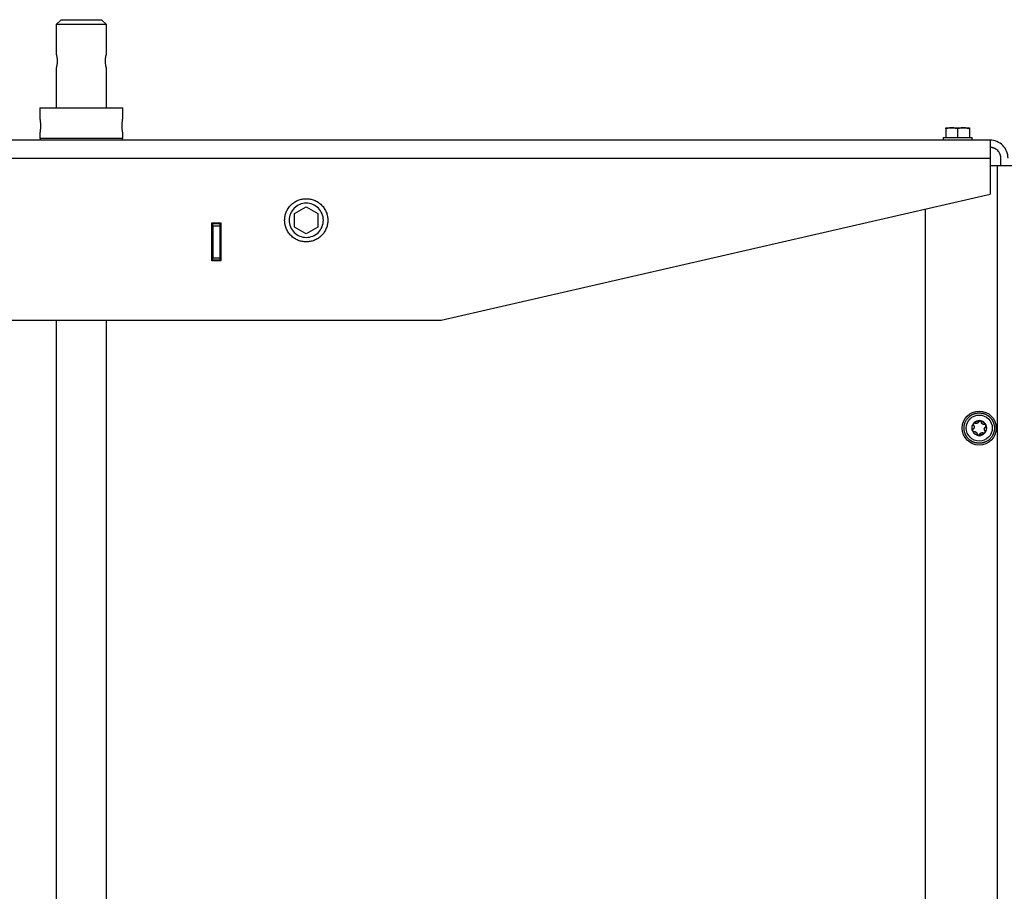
# Model space of a CAD drawing. Header units: millimetres. Extents: x -3787 to 418, y -511 to 3927.
# Tile 35 of 87: x -1455 to -908, y 1342 to 1827. Entities that reach past the tile are written whole.
import ezdxf

# ---------------------------------------------------------------- set-up
doc = ezdxf.new("R2010")
doc.units = ezdxf.units.MM

msp = doc.modelspace()

# ---------------------------------------------------------------- linework, layer by layer
at = {"color": 7, "linetype": 'Continuous', "lineweight": 25}
for p, q in [((-1432.26, 1826.81), (-1435.01, 1824.06)), ((-1435.01, 1824.06), (-1435.01, 1807.81)), ((-1407.01, 1824.06), (-1435.01, 1824.06)), ((-1407.01, 1824.06), (-1409.76, 1826.81)), ((-1407.01, 1807.81), (-1407.01, 1824.06)), ((-1435.01, 1799.81), (-1435.01, 1777.81)), ((-1407.01, 1777.81), (-1407.01, 1799.81)), ((-1444.01, 1777.81), (-1444.01, 1771.61)), ((-1398.01, 1771.61), (-1398.01, 1777.81)), ((-1444.01, 1764.01), (-1444.01, 1760.81)), ((-1398.01, 1760.81), (-1398.01, 1764.01)), ((-940.51, 1766.13), (-940.51, 1761.41)), ((-934.01, 1766.13), (-934.01, 1761.41)), ((-927.51, 1766.13), (-927.51, 1761.41)), ((-916.01, 1759.81), (-1926.01, 1759.81)), ((-1443.91, 1760.81), (-1443.91, 1759.81)), ((-1398.11, 1759.81), (-1398.11, 1760.81)), ((-942.01, 1761.41), (-942.01, 1759.81)), ((-926.01, 1759.81), (-926.01, 1761.41)), ((-1926.01, 1749.81), (-916.01, 1749.81)), ((-916.01, 1749.81), (-916.01, 1729.81)), ((-916.01, 1745.81), (-912.01, 1745.81)), ((-912.01, 1745.81), (-912.01, 914.44)), ((-910.01, 1745.81), (-910.01, 1749.81)), ((-1221.01, 1659.81), (-916.01, 1729.81)), ((-1302.51, 1719.06), (-1296.01, 1722.81)), ((-1302.51, 1711.56), (-1302.51, 1719.06)), ((-1296.01, 1722.81), (-1289.51, 1719.06)), ((-1289.51, 1719.06), (-1289.51, 1711.56)), ((-952.01, 1721.55), (-952.01, 14.81)), ((-1348.51, 1692.81), (-1348.51, 1713.81)), ((-1348.51, 1713.81), (-1343.51, 1713.81)), ((-1348.01, 1713.81), (-1348.01, 1713.31)), ((-1344.01, 1713.31), (-1348.01, 1713.31)), ((-1344.01, 1713.81), (-1344.01, 1713.31)), ((-1343.51, 1713.81), (-1343.51, 1692.81)), ((-1348.01, 1712.31), (-1344.01, 1712.31)), ((-1348.01, 1712.31), (-1348.01, 1694.31)), ((-1344.01, 1712.31), (-1344.01, 1694.31)), ((-1296.01, 1707.8), (-1302.51, 1711.56)), ((-1289.51, 1711.56), (-1296.01, 1707.8)), ((-1343.51, 1692.81), (-1348.51, 1692.81)), ((-1344.01, 1694.31), (-1348.01, 1694.31)), ((-1348.01, 1693.31), (-1344.01, 1693.31)), ((-1348.01, 1693.31), (-1348.01, 1692.81)), ((-1344.01, 1693.31), (-1344.01, 1692.81)), ((-1621.01, 1659.81), (-1221.01, 1659.81)), ((-1435.01, 1659.81), (-1435.01, 930.81)), ((-1407.01, 930.81), (-1407.01, 1659.81))]:
    msp.add_line(p, q, dxfattribs=at)
msp.add_circle((-922.01, 1599.81), 9.45, dxfattribs=at)
for points, knots in [([(-1432.26, 1826.81), (-1432.26, 1826.81), (-1431.96, 1826.81), (-1430.84, 1826.81), (-1430, 1826.81), (-1427.92, 1826.81), (-1426.67, 1826.81), (-1423.95, 1826.81), (-1422.48, 1826.81), (-1419.54, 1826.81), (-1418.06, 1826.81), (-1415.34, 1826.81), (-1414.09, 1826.81), (-1412.01, 1826.81), (-1411.18, 1826.81), (-1410.05, 1826.81), (-1409.76, 1826.81), (-1409.76, 1826.81)], [0, 0, 0, 0, 0.125, 0.125, 0.25, 0.25, 0.375, 0.375, 0.5, 0.5, 0.625, 0.625, 0.75, 0.75, 0.875, 0.875, 1, 1, 1, 1]), ([(-1435.01, 1807.81), (-1435.01, 1807.81), (-1435.01, 1807.81), (-1435, 1807.79), (-1435, 1807.77), (-1434.99, 1807.73), (-1434.97, 1807.69), (-1434.96, 1807.64), (-1434.94, 1807.57), (-1434.9, 1807.43), (-1434.83, 1807.15), (-1434.72, 1806.65), (-1434.6, 1806.05), (-1434.52, 1805.47), (-1434.47, 1804.97), (-1434.45, 1804.59), (-1434.43, 1804.2), (-1434.43, 1803.94), (-1434.42, 1803.81)], [0, 0, 0, 0, 0.031501, 0.062801, 0.093976, 0.125102, 0.156256, 0.187515, 0.218956, 0.250651, 0.375298, 0.500239, 0.625534, 0.749947, 0.813066, 0.875345, 0.937437, 1, 1, 1, 1]), ([(-1407.59, 1803.81), (-1407.59, 1803.88), (-1407.59, 1804.01), (-1407.59, 1804.2), (-1407.58, 1804.4), (-1407.57, 1804.59), (-1407.56, 1804.78), (-1407.54, 1804.97), (-1407.52, 1805.16), (-1407.5, 1805.41), (-1407.46, 1805.7), (-1407.41, 1806.04), (-1407.35, 1806.35), (-1407.28, 1806.74), (-1407.18, 1807.16), (-1407.1, 1807.46), (-1407.05, 1807.64), (-1407.03, 1807.74), (-1407.01, 1807.8), (-1407.01, 1807.81), (-1407.01, 1807.81)], [0, 0, 0, 0, 0.031406, 0.06261, 0.093694, 0.124739, 0.15583, 0.187047, 0.218472, 0.250186, 0.312488, 0.375068, 0.437608, 0.500316, 0.625352, 0.750108, 0.813048, 0.875273, 0.937387, 1, 1, 1, 1]), ([(-1434.42, 1803.81), (-1434.42, 1803.74), (-1434.43, 1803.61), (-1434.43, 1803.41), (-1434.44, 1803.22), (-1434.45, 1803.03), (-1434.46, 1802.84), (-1434.47, 1802.65), (-1434.49, 1802.46), (-1434.52, 1802.21), (-1434.56, 1801.92), (-1434.61, 1801.58), (-1434.66, 1801.27), (-1434.74, 1800.88), (-1434.83, 1800.46), (-1434.91, 1800.15), (-1434.96, 1799.98), (-1434.99, 1799.88), (-1435, 1799.82), (-1435.01, 1799.81), (-1435.01, 1799.81)], [0, 0, 0, 0, 0.0314058, 0.0626099, 0.0936937, 0.1247394, 0.1558297, 0.1870469, 0.2184723, 0.2501855, 0.3124876, 0.3750676, 0.4376081, 0.500316, 0.6253524, 0.7501081, 0.8130483, 0.8752727, 0.937387, 1, 1, 1, 1]), ([(-1407.01, 1799.81), (-1407.01, 1799.81), (-1407.01, 1799.81), (-1407.01, 1799.83), (-1407.02, 1799.85), (-1407.03, 1799.88), (-1407.04, 1799.93), (-1407.06, 1799.98), (-1407.07, 1800.04), (-1407.11, 1800.19), (-1407.18, 1800.46), (-1407.3, 1800.96), (-1407.41, 1801.57), (-1407.49, 1802.15), (-1407.54, 1802.64), (-1407.57, 1803.03), (-1407.59, 1803.42), (-1407.59, 1803.68), (-1407.59, 1803.81)], [0, 0, 0, 0, 0.031501, 0.062801, 0.093976, 0.125102, 0.156256, 0.187515, 0.218956, 0.250651, 0.375298, 0.500239, 0.625534, 0.749947, 0.813066, 0.875345, 0.937437, 1, 1, 1, 1]), ([(-1444.01, 1777.81), (-1444.01, 1777.81), (-1443.86, 1777.81), (-1443.27, 1777.81), (-1442.83, 1777.81), (-1441.68, 1777.81), (-1440.97, 1777.81), (-1439.3, 1777.81), (-1438.34, 1777.81), (-1436.21, 1777.81), (-1435.04, 1777.81), (-1432.53, 1777.81), (-1431.2, 1777.81), (-1428.42, 1777.81), (-1426.97, 1777.81), (-1424.02, 1777.81), (-1422.51, 1777.81), (-1419.5, 1777.81), (-1418, 1777.81), (-1415.04, 1777.81), (-1413.6, 1777.81), (-1410.82, 1777.81), (-1409.48, 1777.81), (-1406.98, 1777.81), (-1405.81, 1777.81), (-1403.68, 1777.81), (-1402.72, 1777.81), (-1401.05, 1777.81), (-1400.33, 1777.81), (-1399.18, 1777.81), (-1398.74, 1777.81), (-1398.16, 1777.81), (-1398.01, 1777.81), (-1398.01, 1777.81)], [0, 0, 0, 0, 0.0625, 0.0625, 0.125, 0.125, 0.1875, 0.1875, 0.25, 0.25, 0.3125, 0.3125, 0.375, 0.375, 0.4375, 0.4375, 0.5, 0.5, 0.5625, 0.5625, 0.625, 0.625, 0.6875, 0.6875, 0.75, 0.75, 0.8125, 0.8125, 0.875, 0.875, 0.9375, 0.9375, 1, 1, 1, 1]), ([(-1444.01, 1771.61), (-1444.01, 1771.61), (-1444.01, 1771.61), (-1444, 1771.59), (-1444, 1771.57), (-1444, 1771.54), (-1443.99, 1771.5), (-1443.98, 1771.45), (-1443.97, 1771.39), (-1443.95, 1771.25), (-1443.91, 1770.99), (-1443.85, 1770.52), (-1443.79, 1769.94), (-1443.74, 1769.39), (-1443.72, 1768.92), (-1443.7, 1768.55), (-1443.69, 1768.18), (-1443.69, 1767.93), (-1443.69, 1767.81)], [0, 0, 0, 0, 0.031465, 0.062712, 0.093817, 0.124855, 0.155902, 0.187035, 0.21833, 0.24986, 0.374591, 0.49942, 0.624396, 0.749087, 0.812219, 0.874661, 0.937044, 1, 1, 1, 1]), ([(-1443.69, 1767.81), (-1443.69, 1767.75), (-1443.69, 1767.62), (-1443.69, 1767.44), (-1443.7, 1767.25), (-1443.7, 1767.07), (-1443.71, 1766.89), (-1443.72, 1766.71), (-1443.73, 1766.53), (-1443.75, 1766.18), (-1443.79, 1765.68), (-1443.85, 1765.11), (-1443.91, 1764.63), (-1443.96, 1764.34), (-1443.98, 1764.17), (-1444, 1764.08), (-1444.01, 1764.02), (-1444.01, 1764.01), (-1444.01, 1764.01)], [0, 0, 0, 0, 0.03148, 0.062742, 0.093862, 0.124919, 0.155991, 0.187157, 0.218494, 0.250079, 0.3748, 0.499823, 0.624779, 0.749653, 0.812599, 0.874898, 0.937161, 1, 1, 1, 1]), ([(-1398.32, 1767.81), (-1398.32, 1767.87), (-1398.32, 1768), (-1398.32, 1768.18), (-1398.32, 1768.37), (-1398.31, 1768.55), (-1398.31, 1768.73), (-1398.3, 1768.91), (-1398.29, 1769.09), (-1398.27, 1769.44), (-1398.23, 1769.93), (-1398.17, 1770.51), (-1398.1, 1770.99), (-1398.06, 1771.28), (-1398.03, 1771.45), (-1398.02, 1771.54), (-1398.01, 1771.6), (-1398.01, 1771.61), (-1398.01, 1771.61)], [0, 0, 0, 0, 0.031452, 0.062687, 0.09378, 0.12481, 0.155856, 0.186994, 0.218304, 0.249861, 0.374491, 0.499422, 0.624296, 0.749089, 0.812178, 0.874616, 0.937018, 1, 1, 1, 1]), ([(-1398.01, 1764.01), (-1398.01, 1764.01), (-1398.01, 1764.01), (-1398.01, 1764.03), (-1398.01, 1764.05), (-1398.02, 1764.08), (-1398.03, 1764.12), (-1398.03, 1764.17), (-1398.04, 1764.23), (-1398.06, 1764.36), (-1398.1, 1764.63), (-1398.17, 1765.11), (-1398.23, 1765.68), (-1398.27, 1766.24), (-1398.3, 1766.7), (-1398.31, 1767.07), (-1398.32, 1767.44), (-1398.32, 1767.68), (-1398.32, 1767.81)], [0, 0, 0, 0, 0.031507, 0.062796, 0.093941, 0.125019, 0.156107, 0.187281, 0.218617, 0.250189, 0.375171, 0.50025, 0.625305, 0.750075, 0.812955, 0.875154, 0.937294, 1, 1, 1, 1]), ([(-937.26, 1766.71), (-937.35, 1766.71), (-937.53, 1766.71), (-937.8, 1766.69), (-938.12, 1766.67), (-938.49, 1766.62), (-939.03, 1766.53), (-939.71, 1766.38), (-940.24, 1766.21), (-940.51, 1766.13)], [0, 0, 0, 0, 0.081994, 0.164032, 0.24655, 0.372541, 0.49976, 0.744787, 1, 1, 1, 1]), ([(-940.51, 1766.13), (-940.51, 1766.16), (-940.51, 1766.24), (-940.51, 1766.33), (-940.51, 1766.42), (-940.51, 1766.49), (-940.51, 1766.57), (-940.51, 1766.64), (-940.51, 1766.7), (-940.51, 1766.71), (-940.51, 1766.71)], [0, 0, 0, 0, 0.103638, 0.205104, 0.304738, 0.402919, 0.500067, 0.668868, 0.83439, 1, 1, 1, 1]), ([(-940.51, 1766.71), (-940.51, 1766.71), (-940.43, 1766.71), (-940.14, 1766.71), (-939.92, 1766.71), (-939.35, 1766.71), (-939.01, 1766.71), (-938.2, 1766.71), (-937.75, 1766.71), (-937.26, 1766.71)], [0, 0, 0, 0, 0.25, 0.25, 0.5, 0.5, 0.75, 0.75, 1, 1, 1, 1]), ([(-934.01, 1766.13), (-934.12, 1766.16), (-934.33, 1766.24), (-934.66, 1766.33), (-934.98, 1766.42), (-935.3, 1766.49), (-935.69, 1766.57), (-936.16, 1766.64), (-936.71, 1766.7), (-937.08, 1766.71), (-937.26, 1766.71)], [0, 0, 0, 0, 0.1035491, 0.2049302, 0.3044818, 0.4025825, 0.4996505, 0.668596, 0.8342539, 1, 1, 1, 1]), ([(-937.26, 1766.71), (-936.77, 1766.71), (-936.24, 1766.71), (-935.14, 1766.71), (-934.58, 1766.71), (-933.44, 1766.71), (-932.87, 1766.71), (-931.78, 1766.71), (-931.25, 1766.71), (-930.76, 1766.71)], [0, 0, 0, 0, 0.25, 0.25, 0.5, 0.5, 0.75, 0.75, 1, 1, 1, 1]), ([(-930.76, 1766.71), (-930.85, 1766.71), (-931.03, 1766.71), (-931.3, 1766.69), (-931.62, 1766.67), (-931.99, 1766.62), (-932.53, 1766.53), (-933.21, 1766.38), (-933.74, 1766.21), (-934.01, 1766.13)], [0, 0, 0, 0, 0.081994, 0.164032, 0.24655, 0.372541, 0.49976, 0.744787, 1, 1, 1, 1]), ([(-927.51, 1766.13), (-927.62, 1766.16), (-927.83, 1766.24), (-928.16, 1766.33), (-928.48, 1766.42), (-928.8, 1766.49), (-929.19, 1766.57), (-929.66, 1766.64), (-930.21, 1766.7), (-930.58, 1766.71), (-930.76, 1766.71)], [0, 0, 0, 0, 0.1035491, 0.2049302, 0.3044818, 0.4025825, 0.4996505, 0.668596, 0.8342539, 1, 1, 1, 1]), ([(-930.76, 1766.71), (-930.27, 1766.71), (-929.81, 1766.71), (-929.01, 1766.71), (-928.66, 1766.71), (-928.1, 1766.71), (-927.88, 1766.71), (-927.58, 1766.71), (-927.51, 1766.71), (-927.51, 1766.71)], [0, 0, 0, 0, 0.25, 0.25, 0.5, 0.5, 0.75, 0.75, 1, 1, 1, 1]), ([(-927.51, 1766.71), (-927.51, 1766.71), (-927.51, 1766.71), (-927.51, 1766.69), (-927.51, 1766.67), (-927.51, 1766.62), (-927.51, 1766.53), (-927.51, 1766.38), (-927.51, 1766.21), (-927.51, 1766.13)], [0, 0, 0, 0, 0.0823414, 0.164728, 0.2476001, 0.3741504, 0.5019459, 0.745918, 1, 1, 1, 1]), ([(-1398.01, 1760.81), (-1398.01, 1760.81), (-1398.01, 1760.81), (-1398.03, 1760.81), (-1398.05, 1760.81), (-1398.08, 1760.81), (-1398.12, 1760.81), (-1398.18, 1760.81), (-1398.24, 1760.81), (-1398.31, 1760.81), (-1398.49, 1760.81), (-1398.87, 1760.81), (-1399.6, 1760.81), (-1400.55, 1760.81), (-1401.73, 1760.81), (-1403.12, 1760.81), (-1404.72, 1760.81), (-1406.48, 1760.81), (-1408.39, 1760.81), (-1410.41, 1760.81), (-1412.5, 1760.81), (-1414.64, 1760.81), (-1417.46, 1760.81), (-1421.01, 1760.81), (-1424.56, 1760.81), (-1427.37, 1760.81), (-1429.52, 1760.81), (-1431.61, 1760.81), (-1433.63, 1760.81), (-1435.54, 1760.81), (-1437.3, 1760.81), (-1438.89, 1760.81), (-1440.28, 1760.81), (-1441.47, 1760.81), (-1442.42, 1760.81), (-1443.15, 1760.81), (-1443.55, 1760.81), (-1443.77, 1760.81), (-1443.87, 1760.81), (-1443.95, 1760.81), (-1444, 1760.81), (-1444, 1760.81), (-1444.01, 1760.81)], [0, 0, 0, 0, 0.006487, 0.012964, 0.019435, 0.025902, 0.032367, 0.038835, 0.045306, 0.051785, 0.058273, 0.089144, 0.120023, 0.152182, 0.184348, 0.217191, 0.250041, 0.282884, 0.315734, 0.347892, 0.380058, 0.41093, 0.441809, 0.500001, 0.558193, 0.589065, 0.619944, 0.652102, 0.684268, 0.717111, 0.749961, 0.782804, 0.815655, 0.847813, 0.879979, 0.910851, 0.94173, 0.953398, 0.965044, 0.976682, 0.988329, 1, 1, 1, 1]), ([(-942.01, 1761.41), (-942.01, 1761.41), (-941.8, 1761.41), (-941, 1761.41), (-940.41, 1761.41), (-938.92, 1761.41), (-938.04, 1761.41), (-936.1, 1761.41), (-935.05, 1761.41), (-932.96, 1761.41), (-931.91, 1761.41), (-929.98, 1761.41), (-929.09, 1761.41), (-927.61, 1761.41), (-927.02, 1761.41), (-926.22, 1761.41), (-926.01, 1761.41), (-926.01, 1761.41)], [0, 0, 0, 0, 0.125, 0.125, 0.25, 0.25, 0.375, 0.375, 0.5, 0.5, 0.625, 0.625, 0.75, 0.75, 0.875, 0.875, 1, 1, 1, 1]), ([(-916.01, 1759.81), (-916.01, 1759.81), (-916.01, 1759.81), (-916.01, 1759.79), (-916.01, 1759.77), (-916.01, 1759.74), (-916.01, 1759.69), (-916.01, 1759.61), (-916.01, 1759.44), (-916.01, 1759.12), (-916.01, 1758.7), (-916.01, 1758.02), (-916.01, 1756.93), (-916.01, 1755.59), (-916.01, 1754.42), (-916.01, 1753.51), (-916.01, 1752.58), (-916.01, 1751.75), (-916.01, 1751.03), (-916.01, 1750.42), (-916.01, 1750.01), (-916.01, 1749.81)], [0, 0, 0, 0, 0.019453, 0.038872, 0.058275, 0.077679, 0.097104, 0.116567, 0.178313, 0.240094, 0.304415, 0.368769, 0.500007, 0.631244, 0.695565, 0.75992, 0.821667, 0.883447, 0.922314, 0.961117, 1, 1, 1, 1]), ([(-906.01, 1749.81), (-906.01, 1751.12), (-906.27, 1752.43), (-907.27, 1754.85), (-908.01, 1755.95), (-909.86, 1757.81), (-910.97, 1758.55), (-913.39, 1759.55), (-914.7, 1759.81), (-916.01, 1759.81)], [0, 0, 0, 0, 0.25, 0.25, 0.5, 0.5, 0.75, 0.75, 1, 1, 1, 1]), ([(-910.01, 1749.81), (-910.01, 1749.88), (-910.01, 1750.03), (-910.02, 1750.25), (-910.04, 1750.47), (-910.07, 1750.68), (-910.13, 1751.02), (-910.23, 1751.47), (-910.42, 1752.03), (-910.67, 1752.57), (-911.08, 1753.28), (-911.73, 1754.08), (-912.54, 1754.73), (-913.24, 1755.15), (-913.79, 1755.39), (-914.35, 1755.58), (-914.84, 1755.7), (-915.28, 1755.77), (-915.64, 1755.8), (-915.89, 1755.81), (-916.01, 1755.81)], [0, 0, 0, 0, 0.023335, 0.046628, 0.06991, 0.093212, 0.116565, 0.178301, 0.240092, 0.304402, 0.368768, 0.500006, 0.631244, 0.695553, 0.759919, 0.821655, 0.883446, 0.922309, 0.961112, 1, 1, 1, 1]), ([(-912.01, 1745.81), (-910.7, 1745.81), (-909.39, 1745.81), (-906.97, 1745.81), (-905.86, 1745.81), (-904.01, 1745.81), (-903.27, 1745.81), (-902.27, 1745.81), (-902.01, 1745.81), (-902.01, 1745.81)], [0, 0, 0, 0, 0.25, 0.25, 0.5, 0.5, 0.75, 0.75, 1, 1, 1, 1]), ([(-1308.01, 1715.31), (-1308.01, 1715.41), (-1308.01, 1715.62), (-1307.99, 1715.94), (-1307.97, 1716.25), (-1307.94, 1716.56), (-1307.91, 1716.87), (-1307.86, 1717.18), (-1307.76, 1717.77), (-1307.56, 1718.63), (-1307.18, 1719.75), (-1306.68, 1720.84), (-1305.86, 1722.25), (-1304.55, 1723.86), (-1302.63, 1725.41), (-1300.48, 1726.53), (-1298.25, 1727.17), (-1296.01, 1727.38), (-1293.77, 1727.17), (-1291.53, 1726.53), (-1289.38, 1725.41), (-1287.46, 1723.86), (-1286.16, 1722.25), (-1285.33, 1720.84), (-1284.84, 1719.75), (-1284.46, 1718.63), (-1284.24, 1717.7), (-1284.12, 1716.95), (-1284.05, 1716.41), (-1284.02, 1715.86), (-1284.01, 1715.49), (-1284.01, 1715.31)], [0, 0, 0, 0, 0.008343, 0.016672, 0.024993, 0.033311, 0.041633, 0.049965, 0.058311, 0.0892, 0.120102, 0.152279, 0.18447, 0.250119, 0.315767, 0.380052, 0.441771, 0.500002, 0.558232, 0.619951, 0.684236, 0.749885, 0.815534, 0.84771, 0.879901, 0.91079, 0.941693, 0.956282, 0.970843, 0.985405, 1, 1, 1, 1]), ([(-1286.51, 1715.31), (-1286.51, 1716.55), (-1286.76, 1717.8), (-1287.71, 1720.09), (-1288.41, 1721.15), (-1290.17, 1722.91), (-1291.22, 1723.61), (-1293.52, 1724.56), (-1294.76, 1724.81), (-1297.25, 1724.81), (-1298.49, 1724.56), (-1300.79, 1723.61), (-1301.85, 1722.91), (-1303.6, 1721.15), (-1304.31, 1720.09), (-1305.26, 1717.8), (-1305.51, 1716.55), (-1305.51, 1715.31)], [0, 0, 0, 0, 0.125, 0.125, 0.25, 0.25, 0.375, 0.375, 0.5, 0.5, 0.625, 0.625, 0.75, 0.75, 0.875, 0.875, 1, 1, 1, 1]), ([(-1348.01, 1712.31), (-1348.01, 1712.57), (-1348.01, 1712.83), (-1348.01, 1713.2), (-1348.01, 1713.31), (-1348.01, 1713.31)], [0, 0, 0, 0, 0.5, 0.5, 1, 1, 1, 1]), ([(-1344.01, 1713.31), (-1344.01, 1713.31), (-1344.01, 1713.2), (-1344.01, 1712.83), (-1344.01, 1712.57), (-1344.01, 1712.31)], [0, 0, 0, 0, 0.5, 0.5, 1, 1, 1, 1]), ([(-1284.01, 1715.31), (-1284.01, 1715.2), (-1284.01, 1715), (-1284.02, 1714.68), (-1284.04, 1714.37), (-1284.07, 1714.06), (-1284.11, 1713.75), (-1284.15, 1713.43), (-1284.25, 1712.85), (-1284.46, 1711.99), (-1284.84, 1710.87), (-1285.33, 1709.78), (-1286.16, 1708.37), (-1287.46, 1706.76), (-1289.38, 1705.2), (-1291.53, 1704.09), (-1293.77, 1703.45), (-1296.01, 1703.24), (-1298.25, 1703.45), (-1300.48, 1704.09), (-1302.63, 1705.2), (-1304.55, 1706.76), (-1305.86, 1708.37), (-1306.68, 1709.78), (-1307.18, 1710.87), (-1307.56, 1711.99), (-1307.78, 1712.92), (-1307.9, 1713.67), (-1307.96, 1714.21), (-1308, 1714.76), (-1308.01, 1715.13), (-1308.01, 1715.31)], [0, 0, 0, 0, 0.008343, 0.016672, 0.024993, 0.033311, 0.041633, 0.049965, 0.058311, 0.0892, 0.120102, 0.152279, 0.18447, 0.250119, 0.315767, 0.380052, 0.441771, 0.500002, 0.558232, 0.619951, 0.684236, 0.749885, 0.815534, 0.84771, 0.879901, 0.91079, 0.941693, 0.956282, 0.970843, 0.985405, 1, 1, 1, 1]), ([(-1305.51, 1715.31), (-1305.51, 1714.07), (-1305.26, 1712.82), (-1304.31, 1710.52), (-1303.6, 1709.47), (-1301.85, 1707.71), (-1300.79, 1707.01), (-1298.49, 1706.06), (-1297.25, 1705.81), (-1294.76, 1705.81), (-1293.52, 1706.06), (-1291.22, 1707.01), (-1290.17, 1707.71), (-1288.41, 1709.47), (-1287.71, 1710.52), (-1286.76, 1712.82), (-1286.51, 1714.07), (-1286.51, 1715.31)], [0, 0, 0, 0, 0.125, 0.125, 0.25, 0.25, 0.375, 0.375, 0.5, 0.5, 0.625, 0.625, 0.75, 0.75, 0.875, 0.875, 1, 1, 1, 1]), ([(-1348.01, 1693.31), (-1348.01, 1693.31), (-1348.01, 1693.42), (-1348.01, 1693.79), (-1348.01, 1694.05), (-1348.01, 1694.31)], [0, 0, 0, 0, 0.5, 0.5, 1, 1, 1, 1]), ([(-1344.01, 1694.31), (-1344.01, 1694.05), (-1344.01, 1693.79), (-1344.01, 1693.42), (-1344.01, 1693.31), (-1344.01, 1693.31)], [0, 0, 0, 0, 0.5, 0.5, 1, 1, 1, 1]), ([(-918.78, 1592), (-918.87, 1591.96), (-919.05, 1591.89), (-919.32, 1591.8), (-919.6, 1591.71), (-919.87, 1591.63), (-920.15, 1591.56), (-920.44, 1591.5), (-920.72, 1591.46), (-921.01, 1591.42), (-921.29, 1591.39), (-921.58, 1591.37), (-921.87, 1591.36), (-922.16, 1591.36), (-922.45, 1591.37), (-922.74, 1591.39), (-923.02, 1591.42), (-923.31, 1591.46), (-923.59, 1591.51), (-923.88, 1591.57), (-924.16, 1591.64), (-924.43, 1591.71), (-924.71, 1591.8), (-924.98, 1591.9), (-925.25, 1592), (-925.51, 1592.12), (-925.77, 1592.24), (-926.03, 1592.38), (-926.28, 1592.52), (-926.53, 1592.67), (-926.77, 1592.83), (-927.01, 1592.99), (-927.23, 1593.17), (-927.46, 1593.35), (-927.68, 1593.54), (-927.89, 1593.74), (-928.09, 1593.94), (-928.29, 1594.15), (-928.48, 1594.37), (-928.66, 1594.59), (-928.83, 1594.82), (-929, 1595.06), (-929.16, 1595.3), (-929.31, 1595.55), (-929.45, 1595.8), (-929.58, 1596.06), (-929.7, 1596.32), (-929.85, 1596.65), (-930.01, 1597.07), (-930.16, 1597.57), (-930.29, 1598.09), (-930.38, 1598.6), (-930.43, 1599.11), (-930.46, 1599.51), (-930.46, 1600.02), (-930.43, 1600.73), (-930.29, 1601.54), (-930.1, 1602.25), (-929.83, 1603.07), (-929.37, 1604.02), (-928.51, 1605.27), (-927.51, 1606.29), (-926.59, 1606.92), (-926.08, 1607.22), (-925.79, 1607.37), (-925.49, 1607.51), (-925.3, 1607.59), (-925.23, 1607.62)], [0, 0, 0, 0, 0.0108733, 0.0217466, 0.0326199, 0.0434932, 0.0543665, 0.0652398, 0.0761131, 0.0869864, 0.0978597, 0.108733, 0.1196063, 0.1304796, 0.1413529, 0.1522262, 0.1630995, 0.1739728, 0.1848462, 0.1957195, 0.2065928, 0.2174661, 0.2283394, 0.2392127, 0.250086, 0.2609593, 0.2718326, 0.2827059, 0.2935792, 0.3044525, 0.3153258, 0.3261991, 0.3370724, 0.3479457, 0.358819, 0.3696923, 0.3805656, 0.3914389, 0.4023122, 0.4131855, 0.4240588, 0.4349321, 0.4458054, 0.4566787, 0.467552, 0.4784253, 0.4892986, 0.5001719, 0.5199633, 0.5397549, 0.559557, 0.5793586, 0.5985892, 0.6177544, 0.6249171, 0.6561628, 0.6975253, 0.7182161, 0.7381568, 0.7953142, 0.8369998, 0.9096684, 0.9548102, 0.9624755, 0.9773461, 0.9913993, 1, 1, 1, 1]), ([(-919.24, 1593.11), (-921.02, 1592.37), (-923.01, 1592.38), (-926.56, 1593.85), (-927.97, 1595.26), (-929.44, 1598.82), (-929.44, 1600.81), (-927.97, 1604.37), (-926.55, 1605.78), (-924.78, 1606.51)], [0, 0, 0, 0, 0.25, 0.25, 0.5, 0.5, 0.75, 0.75, 1, 1, 1, 1]), ([(-923.59, 1603.63), (-924.09, 1603.42), (-924.55, 1603.12), (-925.31, 1602.35), (-925.62, 1601.89), (-926.03, 1600.89), (-926.14, 1600.35), (-926.14, 1599.27), (-926.04, 1598.73), (-925.62, 1597.73), (-925.32, 1597.27), (-924.55, 1596.51), (-924.09, 1596.2), (-923.09, 1595.78), (-922.55, 1595.68), (-921.47, 1595.67), (-920.93, 1595.78), (-920.43, 1595.99)], [0, 0, 0, 0, 0.125, 0.125, 0.25, 0.25, 0.375, 0.375, 0.5, 0.5, 0.625, 0.625, 0.75, 0.75, 0.875, 0.875, 1, 1, 1, 1]), ([(-925.23, 1607.62), (-925.15, 1607.65), (-924.97, 1607.73), (-924.69, 1607.82), (-924.42, 1607.91), (-924.14, 1607.99), (-923.86, 1608.06), (-923.58, 1608.11), (-923.29, 1608.16), (-923.01, 1608.2), (-922.72, 1608.23), (-922.43, 1608.25), (-922.14, 1608.26), (-921.86, 1608.26), (-921.57, 1608.25), (-921.28, 1608.23), (-920.99, 1608.2), (-920.71, 1608.16), (-920.42, 1608.11), (-920.14, 1608.05), (-919.86, 1607.98), (-919.58, 1607.91), (-919.31, 1607.82), (-919.03, 1607.72), (-918.77, 1607.61), (-918.5, 1607.5), (-918.24, 1607.38), (-917.99, 1607.24), (-917.73, 1607.1), (-917.49, 1606.95), (-917.25, 1606.79), (-917.01, 1606.63), (-916.78, 1606.45), (-916.56, 1606.27), (-916.34, 1606.08), (-916.13, 1605.88), (-915.93, 1605.68), (-915.73, 1605.47), (-915.54, 1605.25), (-915.36, 1605.02), (-915.18, 1604.79), (-915.02, 1604.56), (-914.86, 1604.32), (-914.71, 1604.07), (-914.57, 1603.82), (-914.44, 1603.56), (-914.31, 1603.3), (-914.16, 1602.95), (-913.99, 1602.5), (-913.83, 1601.94), (-913.7, 1601.38), (-913.61, 1600.81), (-913.56, 1600.23), (-913.55, 1599.66), (-913.58, 1599.08), (-913.65, 1598.51), (-913.76, 1597.94), (-913.91, 1597.38), (-914.09, 1596.83), (-914.31, 1596.3), (-914.57, 1595.78), (-914.86, 1595.29), (-915.19, 1594.81), (-915.54, 1594.36), (-915.93, 1593.93), (-916.35, 1593.53), (-916.79, 1593.15), (-917.26, 1592.81), (-917.74, 1592.51), (-918.25, 1592.23), (-918.6, 1592.08), (-918.78, 1592)], [0, 0, 0, 0, 0.0108704, 0.0217407, 0.0326111, 0.0434814, 0.0543518, 0.0652221, 0.0760925, 0.0869629, 0.0978332, 0.1087036, 0.1195739, 0.1304443, 0.1413146, 0.152185, 0.1630554, 0.1739257, 0.1847961, 0.1956664, 0.2065368, 0.2174071, 0.2282775, 0.2391479, 0.2500182, 0.2608886, 0.2717589, 0.2826293, 0.2934997, 0.30437, 0.3152404, 0.3261107, 0.3369811, 0.3478514, 0.3587218, 0.3695922, 0.3804625, 0.3913329, 0.4022032, 0.4130736, 0.4239439, 0.4348143, 0.4456847, 0.456555, 0.4674254, 0.4782957, 0.4891661, 0.5000364, 0.521774, 0.5435115, 0.5652491, 0.5869866, 0.6087242, 0.6304617, 0.6521993, 0.6739368, 0.6956744, 0.7174119, 0.7391494, 0.760887, 0.7826245, 0.8043621, 0.8260996, 0.8478372, 0.8695747, 0.8913123, 0.9130498, 0.9347874, 0.9565249, 0.9782625, 1, 1, 1, 1]), ([(-925.16, 1602.23), (-924.74, 1602.78), (-924.17, 1603.22), (-922.88, 1603.75), (-922.17, 1603.84), (-921.49, 1603.75)], [0, 0, 0, 0, 0.5, 0.5, 1, 1, 1, 1]), ([(-924.78, 1606.51), (-923, 1607.24), (-921, 1607.24), (-917.45, 1605.77), (-916.04, 1604.35), (-914.57, 1600.8), (-914.57, 1598.8), (-916.05, 1595.25), (-917.46, 1593.84), (-919.24, 1593.11)], [0, 0, 0, 0, 0.25, 0.25, 0.5, 0.5, 0.75, 0.75, 1, 1, 1, 1]), ([(-920.43, 1595.99), (-919.93, 1596.2), (-919.47, 1596.5), (-918.7, 1597.27), (-918.4, 1597.72), (-917.98, 1598.72), (-917.87, 1599.26), (-917.87, 1600.35), (-917.98, 1600.89), (-918.39, 1601.89), (-918.7, 1602.35), (-919.46, 1603.11), (-919.92, 1603.42), (-920.92, 1603.83), (-921.46, 1603.94), (-922.55, 1603.94), (-923.09, 1603.84), (-923.59, 1603.63)], [0, 0, 0, 0, 0.125, 0.125, 0.25, 0.25, 0.375, 0.375, 0.5, 0.5, 0.625, 0.625, 0.75, 0.75, 0.875, 0.875, 1, 1, 1, 1]), ([(-922.33, 1603.25), (-922.35, 1603.21), (-922.38, 1603.13), (-922.44, 1603.03), (-922.5, 1602.93), (-922.56, 1602.85), (-922.65, 1602.75), (-922.77, 1602.64), (-922.93, 1602.53), (-923.05, 1602.48), (-923.1, 1602.46)], [0, 0, 0, 0, 0.1108911, 0.2163688, 0.3164576, 0.4111867, 0.5005903, 0.6725163, 0.8388489, 1, 1, 1, 1]), ([(-921.49, 1603.75), (-921.52, 1603.75), (-921.58, 1603.76), (-921.66, 1603.76), (-921.75, 1603.74), (-921.84, 1603.72), (-921.92, 1603.69), (-922.01, 1603.64), (-922.11, 1603.57), (-922.2, 1603.48), (-922.28, 1603.37), (-922.31, 1603.29), (-922.33, 1603.25)], [0, 0, 0, 0, 0.084084, 0.167114, 0.249666, 0.332343, 0.415764, 0.500551, 0.619332, 0.738029, 0.870001, 1, 1, 1, 1]), ([(-921.49, 1603.75), (-920.8, 1603.66), (-920.14, 1603.38), (-919.04, 1602.54), (-918.6, 1601.97), (-918.33, 1601.33)], [0, 0, 0, 0, 0.5, 0.5, 1, 1, 1, 1]), ([(-920.8, 1603.04), (-920.8, 1603.07), (-920.81, 1603.13), (-920.84, 1603.22), (-920.88, 1603.32), (-920.93, 1603.42), (-921.02, 1603.53), (-921.15, 1603.63), (-921.31, 1603.72), (-921.43, 1603.74), (-921.49, 1603.75)], [0, 0, 0, 0, 0.086738, 0.173874, 0.262412, 0.381161, 0.500077, 0.668064, 0.833077, 1, 1, 1, 1]), ([(-925.68, 1598.29), (-925.95, 1598.93), (-926.04, 1599.64), (-925.86, 1601.02), (-925.58, 1601.68), (-925.16, 1602.23)], [0, 0, 0, 0, 0.5, 0.5, 1, 1, 1, 1]), ([(-925.41, 1599.24), (-925.44, 1599.22), (-925.48, 1599.18), (-925.55, 1599.12), (-925.61, 1599.04), (-925.67, 1598.94), (-925.72, 1598.8), (-925.75, 1598.64), (-925.74, 1598.46), (-925.7, 1598.35), (-925.68, 1598.29)], [0, 0, 0, 0, 0.086738, 0.173874, 0.262412, 0.381161, 0.500077, 0.668064, 0.833077, 1, 1, 1, 1]), ([(-922.53, 1595.87), (-923.22, 1595.96), (-923.88, 1596.23), (-924.98, 1597.08), (-925.42, 1597.65), (-925.68, 1598.29)], [0, 0, 0, 0, 0.5, 0.5, 1, 1, 1, 1]), ([(-925.68, 1598.29), (-925.67, 1598.26), (-925.64, 1598.21), (-925.6, 1598.13), (-925.54, 1598.06), (-925.48, 1598), (-925.41, 1597.95), (-925.32, 1597.89), (-925.22, 1597.84), (-925.09, 1597.81), (-924.96, 1597.79), (-924.87, 1597.8), (-924.82, 1597.81)], [0, 0, 0, 0, 0.084084, 0.167114, 0.249666, 0.332343, 0.415763, 0.500551, 0.619331, 0.738029, 0.870001, 1, 1, 1, 1]), ([(-925.15, 1601.25), (-925.12, 1601.22), (-925.08, 1601.17), (-925.03, 1601.08), (-924.98, 1601), (-924.95, 1600.92), (-924.9, 1600.79), (-924.85, 1600.61), (-924.82, 1600.34), (-924.86, 1600.04), (-924.96, 1599.77), (-925.09, 1599.55), (-925.23, 1599.38), (-925.35, 1599.29), (-925.41, 1599.24)], [0, 0, 0, 0, 0.046074, 0.09015, 0.132234, 0.172336, 0.210462, 0.318499, 0.420284, 0.562638, 0.709748, 0.796787, 0.893499, 1, 1, 1, 1]), ([(-925.16, 1602.23), (-925.18, 1602.21), (-925.21, 1602.16), (-925.25, 1602.08), (-925.29, 1602), (-925.31, 1601.91), (-925.32, 1601.82), (-925.33, 1601.72), (-925.31, 1601.61), (-925.28, 1601.48), (-925.23, 1601.36), (-925.17, 1601.28), (-925.15, 1601.25)], [0, 0, 0, 0, 0.084084, 0.167114, 0.249666, 0.332343, 0.415764, 0.500551, 0.619332, 0.738029, 0.870001, 1, 1, 1, 1]), ([(-924.2, 1602.47), (-924.23, 1602.48), (-924.29, 1602.51), (-924.38, 1602.53), (-924.48, 1602.54), (-924.59, 1602.54), (-924.74, 1602.52), (-924.89, 1602.46), (-925.04, 1602.37), (-925.12, 1602.28), (-925.16, 1602.23)], [0, 0, 0, 0, 0.086738, 0.173874, 0.262412, 0.381161, 0.500077, 0.668064, 0.833077, 1, 1, 1, 1]), ([(-924.82, 1597.81), (-924.78, 1597.82), (-924.7, 1597.83), (-924.58, 1597.83), (-924.47, 1597.82), (-924.36, 1597.81), (-924.2, 1597.77), (-923.99, 1597.7), (-923.75, 1597.55), (-923.54, 1597.35), (-923.4, 1597.15), (-923.3, 1596.95), (-923.24, 1596.77), (-923.23, 1596.64), (-923.22, 1596.58)], [0, 0, 0, 0, 0.055463, 0.108219, 0.15828, 0.205661, 0.250379, 0.378158, 0.499894, 0.621702, 0.749594, 0.8256, 0.909047, 1, 1, 1, 1]), ([(-923.1, 1602.46), (-923.14, 1602.44), (-923.2, 1602.42), (-923.31, 1602.39), (-923.43, 1602.36), (-923.54, 1602.35), (-923.68, 1602.35), (-923.84, 1602.36), (-924.02, 1602.4), (-924.14, 1602.45), (-924.2, 1602.47)], [0, 0, 0, 0, 0.096136, 0.194084, 0.293936, 0.395784, 0.499709, 0.651567, 0.818287, 1, 1, 1, 1]), ([(-919.19, 1601.81), (-919.24, 1601.8), (-919.32, 1601.79), (-919.43, 1601.79), (-919.55, 1601.8), (-919.65, 1601.81), (-919.81, 1601.84), (-920.03, 1601.92), (-920.27, 1602.07), (-920.48, 1602.27), (-920.62, 1602.47), (-920.71, 1602.67), (-920.77, 1602.85), (-920.79, 1602.97), (-920.8, 1603.04)], [0, 0, 0, 0, 0.055463, 0.1082188, 0.15828, 0.2056609, 0.2503787, 0.3781584, 0.4998939, 0.6217023, 0.7495936, 0.8256005, 0.9090472, 1, 1, 1, 1]), ([(-918.33, 1601.33), (-918.35, 1601.35), (-918.37, 1601.41), (-918.42, 1601.48), (-918.47, 1601.55), (-918.54, 1601.62), (-918.61, 1601.67), (-918.69, 1601.73), (-918.8, 1601.77), (-918.92, 1601.81), (-919.06, 1601.82), (-919.15, 1601.81), (-919.19, 1601.81)], [0, 0, 0, 0, 0.084084, 0.167114, 0.249666, 0.332343, 0.415764, 0.500551, 0.619332, 0.738029, 0.870001, 1, 1, 1, 1]), ([(-918.87, 1598.37), (-918.89, 1598.41), (-918.94, 1598.47), (-919.01, 1598.57), (-919.06, 1598.67), (-919.1, 1598.77), (-919.15, 1598.93), (-919.19, 1599.15), (-919.18, 1599.43), (-919.11, 1599.71), (-919.01, 1599.94), (-918.88, 1600.12), (-918.76, 1600.26), (-918.66, 1600.34), (-918.6, 1600.38)], [0, 0, 0, 0, 0.055463, 0.108219, 0.15828, 0.205661, 0.250379, 0.378158, 0.499894, 0.621702, 0.749594, 0.8256, 0.909047, 1, 1, 1, 1]), ([(-918.86, 1597.39), (-918.84, 1597.41), (-918.8, 1597.46), (-918.76, 1597.54), (-918.73, 1597.62), (-918.71, 1597.71), (-918.69, 1597.8), (-918.69, 1597.9), (-918.7, 1598.01), (-918.73, 1598.14), (-918.79, 1598.26), (-918.84, 1598.34), (-918.87, 1598.37)], [0, 0, 0, 0, 0.084084, 0.167115, 0.249667, 0.332343, 0.415764, 0.500551, 0.619332, 0.738029, 0.870001, 1, 1, 1, 1]), ([(-918.33, 1601.33), (-918.07, 1600.69), (-917.98, 1599.97), (-918.16, 1598.6), (-918.43, 1597.94), (-918.86, 1597.39)], [0, 0, 0, 0, 0.5, 0.5, 1, 1, 1, 1]), ([(-918.6, 1600.38), (-918.58, 1600.4), (-918.53, 1600.44), (-918.47, 1600.5), (-918.4, 1600.59), (-918.34, 1600.69), (-918.29, 1600.83), (-918.27, 1600.99), (-918.28, 1601.16), (-918.32, 1601.27), (-918.33, 1601.33)], [0, 0, 0, 0, 0.088673, 0.177747, 0.268293, 0.392295, 0.51654, 0.678897, 0.838585, 1, 1, 1, 1]), ([(-923.22, 1596.58), (-923.21, 1596.55), (-923.2, 1596.49), (-923.18, 1596.4), (-923.14, 1596.3), (-923.08, 1596.2), (-922.99, 1596.09), (-922.87, 1595.99), (-922.71, 1595.9), (-922.59, 1595.88), (-922.53, 1595.87)], [0, 0, 0, 0, 0.0867382, 0.1738744, 0.2624118, 0.3811614, 0.5000771, 0.6680637, 0.8330769, 1, 1, 1, 1]), ([(-922.53, 1595.87), (-922.5, 1595.87), (-922.45, 1595.86), (-922.36, 1595.86), (-922.28, 1595.87), (-922.2, 1595.89), (-922.15, 1595.91), (-922.12, 1595.92)], [0, 0, 0, 0, 0.2006711, 0.3998019, 0.5985813, 0.7982342, 1, 1, 1, 1]), ([(-922.12, 1595.92), (-922.1, 1595.93), (-922.05, 1595.95), (-921.99, 1595.99), (-921.92, 1596.04), (-921.84, 1596.11), (-921.75, 1596.22), (-921.71, 1596.32), (-921.68, 1596.37)], [0, 0, 0, 0, 0.118657, 0.236659, 0.354757, 0.473716, 0.739027, 1, 1, 1, 1]), ([(-921.68, 1596.37), (-921.67, 1596.41), (-921.64, 1596.49), (-921.58, 1596.59), (-921.52, 1596.68), (-921.45, 1596.77), (-921.36, 1596.87), (-921.24, 1596.98), (-921.08, 1597.08), (-920.97, 1597.14), (-920.91, 1597.16)], [0, 0, 0, 0, 0.110891, 0.216369, 0.316458, 0.411187, 0.50059, 0.672516, 0.838849, 1, 1, 1, 1]), ([(-920.91, 1597.16), (-920.88, 1597.18), (-920.81, 1597.2), (-920.7, 1597.23), (-920.59, 1597.25), (-920.47, 1597.27), (-920.34, 1597.27), (-920.18, 1597.26), (-920, 1597.22), (-919.88, 1597.17), (-919.81, 1597.15)], [0, 0, 0, 0, 0.096136, 0.194084, 0.293936, 0.395784, 0.499709, 0.651567, 0.818287, 1, 1, 1, 1]), ([(-919.81, 1597.15), (-919.79, 1597.14), (-919.74, 1597.11), (-919.65, 1597.09), (-919.57, 1597.08), (-919.46, 1597.07), (-919.33, 1597.09), (-919.23, 1597.12), (-919.18, 1597.14)], [0, 0, 0, 0, 0.1307103, 0.2612556, 0.3929021, 0.5269274, 0.7636413, 1, 1, 1, 1]), ([(-919.18, 1597.14), (-919.16, 1597.15), (-919.11, 1597.17), (-919.04, 1597.21), (-918.97, 1597.26), (-918.91, 1597.32), (-918.87, 1597.36), (-918.86, 1597.39)], [0, 0, 0, 0, 0.2017658, 0.4014187, 0.6001981, 0.7993289, 1, 1, 1, 1])]:
    msp.add_open_spline(points, degree=3, knots=knots, dxfattribs=at)
for points in [[(-920.49, 1596.14), (-921.13, 1595.87), (-921.84, 1595.78), (-922.53, 1595.87)], [(-918.86, 1597.39), (-919.28, 1596.84), (-919.85, 1596.4), (-920.49, 1596.14)]]:
    msp.add_open_spline(points, degree=3, dxfattribs=at)

doc.saveas('drawing.dxf')
